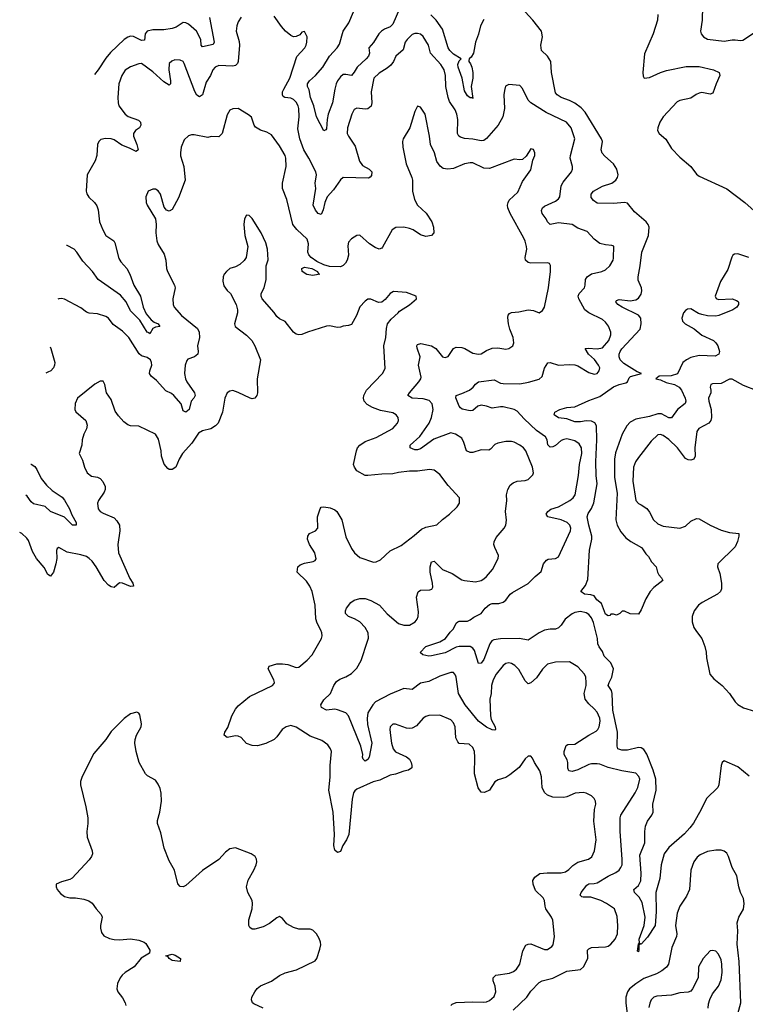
# Model space of a CAD drawing. Header units: inches. Extents: x 2293880 to 2522759, y 823965 to 1006879.
# Tile 170 of 256: x 2321126 to 2326384, y 992139 to 999274. Entities that reach past the tile are written whole.
import ezdxf

# ---------------------------------------------------------------- set-up
doc = ezdxf.new("R2010")
doc.units = ezdxf.units.IN
doc.header["$MEASUREMENT"] = 0
doc.layers.add('C3929', color=7, linetype='Continuous')

msp = doc.modelspace()

# ---------------------------------------------------------------- linework, layer by layer
at = {"layer": 'C3929', "color": 5}
for points, elevation in [([(2323886, 999370), (2323830, 999241.7), (2323810, 999223.1), (2323770, 999206), (2323748.5, 999191.5), (2323728.4, 999170), (2323690, 999108.9), (2323656.1, 999070), (2323660.2, 999030), (2323653.4, 999010), (2323637.6, 998990), (2323572.5, 998930), (2323550, 998892.4), (2323530, 998869.7), (2323490, 998877.5), (2323470, 998875.9), (2323450, 998859.8), (2323430.2, 998830), (2323419.8, 998810), (2323408.7, 998770), (2323393.7, 998670), (2323361.7, 998590), (2323354.2, 998550), (2323350, 998482), (2323345.2, 998474.8), (2323330, 998468.2), (2323277.3, 998570), (2323258.2, 998650), (2323233.7, 998710), (2323224.3, 998764.3), (2323210.8, 998790), (2323212.7, 998810), (2323226.2, 998830), (2323270, 998869.3), (2323321.7, 998930), (2323370, 999009.1), (2323427.6, 999070), (2323442.6, 999097.4), (2323469.8, 999190), (2323510.6, 999250), (2323544.1, 999330)], 220), ([(2324490, 999275.1), (2324465.5, 999230), (2324451, 999169), (2324430.2, 999110), (2324415.2, 999030), (2324398.9, 999001.1), (2324384, 998990), (2324381.1, 998978.9), (2324380.3, 998970), (2324393.5, 998953.5), (2324403.5, 998930), (2324409.4, 998890), (2324409.5, 998850), (2324397.7, 998790), (2324410, 998702), (2324407.5, 998707.5), (2324390, 998707.6), (2324370, 998722.8), (2324350, 998757), (2324333.1, 998850), (2324304.1, 998930), (2324301.1, 998950), (2324310, 998976.4), (2324325.1, 998990), (2324270, 999022.8), (2324242.1, 999050), (2324231.9, 999070), (2324190, 999204), (2324145.2, 999270), (2324106.2, 999310)], 220), ([(2326410.9, 997550.9), (2326330, 997576), (2326304.8, 997575.2), (2326293.5, 997566.5), (2326286.6, 997553.4), (2326257.3, 997462.7), (2326204.4, 997375.6), (2326165.3, 997270), (2326173.8, 997253.8), (2326190, 997245.7), (2326290, 997250.3), (2326319.9, 997239.9), (2326332.4, 997232.4), (2326335.3, 997224.7), (2326336, 997210), (2326324, 997190), (2326294.8, 997170), (2326193, 997130), (2326170, 997126), (2326110, 997128.5), (2326070, 997136.8), (2326045.6, 997145.6), (2325990, 997177.8), (2325964.7, 997175.3), (2325950, 997166), (2325937.4, 997150), (2325924.2, 997110), (2325930, 997088.4), (2325948.7, 997068.7), (2326014.7, 997034.7), (2326070, 996988.2), (2326154, 996950), (2326171.8, 996931.8), (2326184.2, 996910), (2326197.6, 996870), (2326193, 996850), (2326165.1, 996834.9), (2326050, 996839.8), (2325990, 996826.2), (2325957.6, 996810), (2325932, 996790), (2325892.3, 996707.7), (2325846.8, 996693.2), (2325760.7, 996690), (2325736, 996670), (2325770, 996665.1), (2325810, 996644.5), (2325870, 996631.3), (2325904.8, 996610), (2325922.6, 996590), (2325949.3, 996530), (2325954.2, 996510), (2325948.4, 996491.6), (2325892, 996448), (2325850, 996387.8), (2325830, 996388.9), (2325776.7, 996416.7), (2325750, 996418.3), (2325690, 996397.3), (2325590, 996379.8), (2325550, 996356.4), (2325526, 996330), (2325492.1, 996270), (2325444.5, 996135.5), (2325435.3, 996090), (2325436.8, 995956.8), (2325456.5, 995843.5), (2325446, 995650), (2325454.9, 995610), (2325482.4, 995562.4), (2325519.4, 995519.4), (2325553.6, 995493.6), (2325631, 995450), (2325639.9, 995439.9), (2325663.4, 995403.4), (2325683.5, 995383.5), (2325704.5, 995344.5), (2325738.8, 995310), (2325746.8, 995270), (2325757.3, 995250), (2325777.3, 995230), (2325786, 995210), (2325720.2, 995159.8), (2325694.9, 995130), (2325662.8, 995077.2), (2325630, 994998), (2325610, 994966), (2325548.9, 994968.9), (2325510, 994988), (2325492.7, 994987.3), (2325474, 994970), (2325450, 994958), (2325430, 994966), (2325410, 994966), (2325403.6, 994956.4), (2325390, 994954), (2325370, 994966.6), (2325343, 995043), (2325309.3, 995070), (2325290, 995098), (2325266, 995106), (2325218, 995110), (2325193.2, 995130), (2325225.3, 995174.7), (2325242, 995218), (2325255.3, 995430), (2325272.9, 995510), (2325272, 995530), (2325250, 995609.6), (2325239.3, 995670), (2325245.5, 995694.5), (2325269, 995731), (2325287.1, 995772.9), (2325309.8, 995910), (2325302.7, 995970), (2325299.9, 996070), (2325309.3, 996230), (2325307, 996330), (2325293.3, 996353.3), (2325270, 996364.8), (2325230, 996367.2), (2325190, 996358.5), (2325150, 996359.4), (2325090, 996380.4), (2325029.7, 996389.7), (2324999.3, 996410), (2325003.7, 996430), (2325041.2, 996450), (2325090, 996462.3), (2325150, 996468.1), (2325250, 996515.2), (2325330, 996543.2), (2325430, 996614.4), (2325470, 996630.8), (2325517.9, 996642.1), (2325529.8, 996650.2), (2325541.6, 996678.4), (2325551.4, 996688.6), (2325632.7, 996710), (2325601.8, 996721.8), (2325503, 996783), (2325477.3, 996810), (2325469.9, 996830), (2325469.9, 996850), (2325477, 996870), (2325490, 996888.4), (2325622.2, 997030), (2325630.5, 997069.5), (2325626, 997110), (2325610, 997133.6), (2325492.6, 997190), (2325460.4, 997210), (2325445.7, 997230), (2325450, 997238), (2325470, 997244.9), (2325550, 997236.6), (2325590, 997242.9), (2325610, 997254.6), (2325630, 997283.6), (2325634.5, 997310), (2325631.8, 997330), (2325606.9, 997386.9), (2325607, 997410), (2325623.1, 997490), (2325635, 997590), (2325681.8, 997710), (2325687.3, 997770), (2325680.7, 997790), (2325666.5, 997810), (2325580.8, 997880.8), (2325530, 997944.8), (2325510, 997949), (2325430, 997940.6), (2325310, 997944.2), (2325284.1, 997964.1), (2325266.3, 997986.3), (2325266.9, 998010), (2325285.1, 998030), (2325350, 998066.5), (2325416.2, 998090), (2325445.1, 998110), (2325458.7, 998130), (2325462.8, 998150), (2325453.7, 998190), (2325430, 998229.7), (2325365.4, 998285.4), (2325347.4, 998307.4), (2325340.7, 998330), (2325348.3, 998390), (2325342.7, 998410), (2325222.9, 998602.9), (2325194.1, 998634.1), (2325150, 998669), (2325110, 998689.1), (2325050, 998710.8), (2325021.1, 998730), (2325010, 998744.2), (2324980.5, 998890), (2324976.1, 998970), (2324951.2, 999010), (2324906.3, 999050), (2324902.7, 999090), (2324913.5, 999150), (2324907.4, 999190), (2324845.7, 999270), (2324789.5, 999329.5)], 220), ([(2325750.5, 999310.5), (2325748, 999270), (2325716.9, 999170), (2325653.5, 999026.5), (2325641.6, 998890), (2325644.1, 998864.1), (2325650.7, 998850.7), (2325690, 998855.8), (2325768.7, 998891.3), (2325813.7, 998906.3), (2325955.1, 998935.1), (2326050, 998934), (2326154, 998910), (2326194.9, 998890), (2326199.5, 998870), (2326173.1, 998810), (2326150, 998740.9), (2326130, 998733.3), (2326070, 998745.6), (2326050, 998742), (2326027.9, 998732.1), (2325990, 998704.7), (2325910, 998688.1), (2325890, 998677.7), (2325790.2, 998570), (2325764.1, 998530), (2325749.2, 998490), (2325749.1, 998470), (2325759.5, 998450), (2325808.1, 998408.1), (2325850, 998340.2), (2325910, 998278), (2325989.4, 998209.4), (2326030, 998154.9), (2326050, 998140.3), (2326250, 998048.9), (2326380.3, 997950), (2326470, 997870.3)], 220), ([(2326074, 999370), (2326070.7, 999270.7), (2326059.1, 999190), (2326065.5, 999170), (2326081.6, 999150), (2326110, 999132), (2326230, 999117.3), (2326290, 999127.6), (2326310, 999128.8), (2326350, 999122), (2326366.4, 999126.4), (2326450, 999180.2)], 240), ([(2322730, 999292), (2322710, 999259.3), (2322700.2, 999230), (2322695.8, 999190), (2322716.2, 999116.2), (2322719, 999090), (2322710.2, 998970), (2322704.2, 998955.8), (2322690, 998941.7), (2322670, 998937.4), (2322570, 998940.9), (2322542.4, 998930), (2322525.2, 998910), (2322509.2, 998870), (2322478.6, 998821.4), (2322450, 998729), (2322430, 998714.5), (2322410, 998727.6), (2322394.5, 998754.5), (2322317.3, 998957.3), (2322310, 998969.6), (2322290, 998980.5), (2322250, 998981.6), (2322227.5, 998972.5), (2322210, 998956), (2322205.9, 998910), (2322219.7, 998830), (2322218.9, 998810), (2322210, 998799.7), (2322170, 998824.4), (2322090, 998896.8), (2322010, 998955.1), (2321990, 998954.5), (2321930, 998931.5), (2321890, 998907), (2321865.3, 998870), (2321843.7, 998810), (2321837.6, 998710), (2321840.3, 998670), (2321844.2, 998650), (2321890, 998589.2), (2321912.8, 998572.8), (2321986.1, 998546.1), (2322001.6, 998530), (2322004.9, 998510), (2321994.9, 998490), (2321966.4, 998470), (2321951.5, 998448.5), (2321950.2, 998430), (2321974.9, 998370), (2321984, 998330), (2321970, 998318), (2321922.9, 998342.9), (2321865.4, 998365.4), (2321810, 998402.3), (2321790, 998409.8), (2321747.6, 998412.4), (2321714.6, 998405.4), (2321699.3, 998390), (2321690.4, 998370), (2321686, 998290), (2321673.7, 998250), (2321615.6, 998150), (2321608.9, 998030), (2321612.9, 998012.9), (2321626.6, 997986.6), (2321668.9, 997948.9), (2321685.9, 997925.9), (2321695.3, 997895.3), (2321704.4, 997810), (2321728.9, 997750), (2321750.4, 997710), (2321807.7, 997670), (2321816.7, 997656.7), (2321843.7, 997543.7), (2321858.4, 997518.4), (2321902, 997470), (2321925.2, 997430), (2321952.2, 997350), (2322002.3, 997270), (2322021.8, 997190), (2322042.4, 997142.4), (2322078.3, 997098.3), (2322101.6, 997081.6), (2322130.5, 997070), (2322141, 997050), (2322110, 997045.7), (2322090, 997035.6), (2322070, 996997.2), (2322064.2, 997004.2), (2322050, 997008.2), (2321996.5, 997096.5), (2321930, 997164.6), (2321897.7, 997230), (2321857.6, 997277.6), (2321694.5, 997390), (2321652.6, 997450), (2321583.7, 997523.7), (2321539.9, 997590), (2321521.7, 997610), (2321470, 997636.9), (2321465.7, 997637.5)], 240), ([(2322502.7, 999290), (2322534.4, 999110), (2322527.3, 999092.7), (2322450, 999077.6), (2322441.7, 999090), (2322437.8, 999130), (2322406.3, 999190), (2322350, 999241.1), (2322330, 999251.4), (2322310, 999252.8), (2322259.8, 999220.2), (2322230.1, 999209.9), (2322170, 999200.1), (2322090, 999201.3), (2322050.3, 999190), (2322036.5, 999170), (2322030, 999124.5), (2322010, 999123.5), (2321950, 999152.2), (2321930, 999153.6), (2321910, 999148.1), (2321882.4, 999130), (2321783.4, 999036.6), (2321750, 998995.5), (2321695.3, 998910), (2321668.1, 998877)], 220), ([(2326412.9, 993792.9), (2326330, 993858.8), (2326230, 993902.2), (2326216.9, 993890), (2326210.2, 993870), (2326192.5, 993730), (2326184.9, 993710), (2326102.9, 993630), (2326064.6, 993550), (2326008.7, 993451.3), (2325983.4, 993416.6), (2325944.7, 993375.3), (2325830, 993276.1), (2325795.4, 993230), (2325773.7, 993150), (2325763.8, 993050), (2325736.8, 992950), (2325739, 992810), (2325730.9, 992710), (2325675.8, 992624.2), (2325630, 992574), (2325623.6, 992576.4), (2325611.6, 992568.4), (2325613.7, 992533.7), (2325610, 992518), (2325604, 992524), (2325610, 992574), (2325616.4, 992583.6), (2325615.1, 992610), (2325650.8, 992709.2), (2325658.4, 992770), (2325636.6, 992876.6), (2325614.5, 992914.5), (2325582, 992950), (2325577, 992970), (2325610, 992999.5), (2325627.1, 993032.9), (2325629.4, 993090), (2325621.1, 993218.9), (2325655.4, 993310), (2325655.4, 993390), (2325660.7, 993430), (2325675.1, 993464.9), (2325707.4, 993510), (2325715.4, 993530), (2325713.9, 993590), (2325737.3, 993690), (2325735.2, 993770), (2325716, 993836), (2325671.2, 993951.2), (2325650, 993984.8), (2325630, 993997.5), (2325610, 994000.6), (2325530, 993980.6), (2325490, 993981.2), (2325459.5, 993990), (2325455.6, 994010), (2325457.4, 994110), (2325423.9, 994270), (2325420.6, 994390), (2325413.6, 994413.6), (2325390.9, 994450), (2325396.5, 994470), (2325418, 994510), (2325429.8, 994570), (2325410, 994613.6), (2325362, 994662), (2325350, 994696.2), (2325324.8, 994730), (2325316.4, 994750), (2325312.8, 994790), (2325284.3, 994904.3), (2325270, 994939.2), (2325250, 994964.1), (2325230, 994975.2), (2325190, 994984.3), (2325150, 994978.1), (2325130, 994968.4), (2325079.7, 994930), (2325050, 994885.1), (2325030, 994865.7), (2325010, 994857.7), (2324970, 994858), (2324930, 994849.8), (2324890.3, 994830), (2324810, 994777.7), (2324749.1, 994789.1), (2324610, 994787.9), (2324561.2, 994778.8), (2324548.5, 994771.5), (2324533.4, 994750), (2324490, 994638), (2324470, 994611.6), (2324450, 994608), (2324421.4, 994701.4), (2324410, 994718.5), (2324390, 994731.3), (2324310, 994730.5), (2324290, 994726.4), (2324210, 994686.1), (2324110, 994663.2), (2324090, 994661.5), (2324048, 994670), (2324029.1, 994689.1), (2324070, 994730.4), (2324170, 994766.5), (2324210.9, 994789.1), (2324244.5, 994835.5), (2324270, 994859.3), (2324290, 994900.5), (2324300.9, 994910), (2324310, 994914.6), (2324370, 994914.5), (2324390, 994923.8), (2324416.8, 994943.2), (2324470.4, 994969.6), (2324498.7, 995010), (2324530, 995035.8), (2324550, 995042.5), (2324597.7, 995042.3), (2324630, 995053.4), (2324650, 995067.9), (2324679.8, 995110), (2324696.2, 995123.8), (2324810, 995189), (2324861.1, 995238.9), (2324905.6, 995274.4), (2324922.4, 995330), (2324943.3, 995356.7), (2324956.6, 995363.4), (2325009.7, 995370.3), (2325030, 995380.7), (2325118.3, 995570), (2325120.4, 995590), (2325113.5, 995610), (2325094.3, 995630), (2325050, 995649), (2324953.2, 995670), (2324940.7, 995690), (2324953.3, 995710), (2324974.2, 995725.8), (2325030, 995744.2), (2325113.7, 995790), (2325137.7, 995810), (2325151.9, 995830), (2325175.3, 995970), (2325181.8, 996050), (2325198.7, 996130), (2325197, 996170), (2325180.7, 996200.7), (2325150, 996222.9), (2325090, 996235.5), (2325070, 996232.7), (2325050, 996223.5), (2325010, 996187.5), (2324990, 996178.5), (2324970, 996177), (2324953.2, 996193.2), (2324947.3, 996230), (2324935.2, 996250), (2324870, 996297.2), (2324781.2, 996381.2), (2324730, 996437.4), (2324710, 996449.2), (2324630, 996467.3), (2324610, 996468.3), (2324550, 996458.5), (2324510, 996474.1), (2324470, 996479.4), (2324447.2, 996472.8), (2324410, 996441.5), (2324390, 996438.2), (2324332, 996452), (2324320.3, 996460.3), (2324310, 996472), (2324286.2, 996533.8), (2324288.9, 996551.1), (2324330, 996564.5), (2324384.7, 996590), (2324413.3, 996610), (2324430, 996633.4), (2324451.2, 996648.8), (2324564.9, 996664.9), (2324610, 996640.7), (2324630, 996636.3), (2324750, 996635.9), (2324814, 996646), (2324890.8, 996669.2), (2324911.9, 996688.1), (2324930, 996747.7), (2324952.8, 996787.2), (2324970, 996788.9), (2325030.7, 996769.3), (2325110, 996774.9), (2325150, 996773.1), (2325170, 996766.3), (2325250, 996716.9), (2325290, 996704.2), (2325310.9, 996709.1), (2325326, 996730), (2325329.7, 996750), (2325321.2, 996770), (2325290.7, 996810.7), (2325249, 996850), (2325223, 996890), (2325246, 996894), (2325311.5, 996888.5), (2325350, 996896.8), (2325396.2, 996950), (2325409.7, 996989.7), (2325408.7, 997010), (2325392, 997052), (2325370, 997083), (2325350, 997101.7), (2325249.9, 997149.9), (2325221.1, 997170), (2325177.6, 997250), (2325172.1, 997270), (2325179.7, 997290), (2325218.3, 997330), (2325224.4, 997350), (2325226.6, 997390), (2325238, 997410), (2325270, 997432.6), (2325345.2, 997450), (2325370, 997460.9), (2325403.5, 997490), (2325426.6, 997530), (2325430, 997544.7), (2325432, 997632), (2325417.5, 997637.5), (2325370, 997641.3), (2325330, 997652.6), (2325290, 997683), (2325238.4, 997738.4), (2325170, 997763), (2325129.9, 997789.9), (2325030, 997802.7), (2324969.8, 997789.8), (2324950, 997809.6), (2324941, 997830), (2324912.6, 997870), (2324907.3, 997890), (2324915.1, 997910), (2324930, 997922.6), (2325010, 997958.5), (2325030, 997975.8), (2325039.2, 997990), (2325049.9, 998070.1), (2325063.8, 998096.2), (2325125.1, 998170), (2325133, 998190), (2325132.6, 998210), (2325115.4, 998270), (2325116.4, 998290), (2325147.8, 998410), (2325121.3, 998490), (2325089.6, 998530), (2324941.8, 998601.8), (2324830.6, 998670.6), (2324811.5, 998691.5), (2324770, 998774), (2324750, 998797.2), (2324670, 998804.5), (2324647.2, 998792.8), (2324638.7, 998761.3), (2324635.6, 998730), (2324639.3, 998630), (2324627.3, 998570), (2324594, 998510), (2324510, 998412.8), (2324490, 998398), (2324470, 998396.5), (2324410, 998407.9), (2324350, 998412.8), (2324321.3, 998421.3), (2324308, 998430), (2324297.7, 998450), (2324302.3, 998550), (2324294.8, 998590), (2324281.5, 998621.5), (2324241, 998681), (2324230.6, 998710), (2324214.2, 998790), (2324212.9, 998870), (2324201.1, 998910), (2324176.8, 998950), (2324102.4, 999030), (2324088.7, 999090), (2324050, 999151.3), (2324030, 999168), (2324010, 999174.7), (2323990, 999174.3), (2323970, 999165.4), (2323932.9, 999130), (2323919.6, 999110), (2323905.9, 999054.1), (2323851.5, 999010), (2323833.8, 998970), (2323815.5, 998944.5), (2323790, 998922), (2323730, 998887.2), (2323693.1, 998850), (2323674, 998750), (2323677.4, 998670), (2323672.9, 998647.1), (2323650, 998627.4), (2323630, 998624.8), (2323570, 998633.7), (2323550, 998622.9), (2323532.7, 998590), (2323500.9, 998490), (2323500.2, 998450), (2323508.2, 998430), (2323556.3, 998356.3), (2323587.9, 998247.9), (2323610, 998216.8), (2323659.1, 998190), (2323670, 998179.1), (2323677.1, 998170), (2323675.8, 998144.2), (2323667, 998133), (2323653.6, 998126.4), (2323470, 998129.8), (2323450, 998113.3), (2323399, 998041), (2323353.7, 997990), (2323336.3, 997950), (2323324.7, 997895.3), (2323310, 997860.9), (2323290, 997869.6), (2323270, 997893.6), (2323252.8, 997930), (2323271.3, 998050), (2323267.3, 998090), (2323276.8, 998150), (2323271.7, 998170), (2323221.6, 998270), (2323184.1, 998330), (2323155.9, 998410), (2323141.7, 998481.7), (2323152.1, 998570), (2323149.9, 998629.9), (2323144.4, 998650), (2323130, 998677), (2323110, 998695.3), (2323090, 998704.5), (2323046.6, 998710), (2323036.4, 998716.4), (2323029.8, 998730), (2323031.6, 998750), (2323039.8, 998770), (2323083.8, 998850), (2323133.5, 999006.5), (2323191.5, 999070), (2323201.6, 999090), (2323207.3, 999110), (2323209.3, 999150), (2323190, 999188.7), (2323170, 999184), (2323155.3, 999164.7), (2323130, 999151.8), (2323110, 999149.7), (2323090, 999159.7), (2323053.3, 999190), (2323023.6, 999223.6), (2322970, 999298.7)], 240), ([(2324702.6, 992097.4), (2324800.3, 992190), (2324830, 992233.1), (2324890, 992296), (2324912.2, 992307.8), (2324990, 992329.4), (2325090, 992378.3), (2325190, 992391.7), (2325212.4, 992410), (2325242.4, 992470), (2325240.5, 992530), (2325250, 992541.6), (2325270, 992550.2), (2325370, 992554.4), (2325390, 992561.2), (2325410, 992574.3), (2325441, 992610), (2325457.3, 992650), (2325461.7, 992710), (2325454.9, 992774.9), (2325436.9, 992830), (2325377.4, 992870), (2325337.4, 992890), (2325264.7, 992915.3), (2325210, 992915.1), (2325198.6, 992918.6), (2325187.6, 992930), (2325196, 992950), (2325237, 993003), (2325250, 993011.2), (2325290, 993013.4), (2325310, 993020.2), (2325390, 993067.3), (2325447.2, 993092.8), (2325469.7, 993110), (2325483.1, 993130), (2325490.8, 993150), (2325493.1, 993190), (2325477.4, 993390), (2325478.2, 993490), (2325483.1, 993510), (2325585.4, 993670), (2325605.4, 993710), (2325618.9, 993770), (2325613, 993790), (2325590, 993813.3), (2325490.4, 993829.6), (2325390, 993854.2), (2325330, 993877.8), (2325310, 993880.6), (2325270, 993881), (2325250, 993876), (2325170, 993837.4), (2325130, 993825.3), (2325104.5, 993830), (2325098, 993850), (2325099.4, 993890), (2325094.2, 993910), (2325070.7, 993950), (2325071.4, 993970), (2325085.4, 994014.6), (2325098, 994022), (2325150, 994023.9), (2325250, 994089.2), (2325302.8, 994117.2), (2325316.4, 994130), (2325326, 994150), (2325332.7, 994190), (2325330, 994212.3), (2325310, 994255.1), (2325290, 994279.7), (2325250, 994315.8), (2325223.5, 994350), (2325217.3, 994390), (2325231.9, 994450), (2325231.9, 994470), (2325228.7, 994510), (2325219.8, 994530), (2325170, 994585.1), (2325110, 994619.7), (2325010, 994617.2), (2324950, 994603.1), (2324913.5, 994566.5), (2324870, 994504.4), (2324830, 994469.4), (2324810, 994461.2), (2324790, 994482.7), (2324743.8, 994563.8), (2324714.3, 994594.3), (2324690, 994608.2), (2324670, 994613), (2324650, 994608), (2324630, 994595.1), (2324577.7, 994530), (2324558, 994490), (2324546, 994450), (2324542.3, 994390), (2324532, 994350), (2324536.8, 994230), (2324543.4, 994203.4), (2324572, 994150), (2324573.4, 994130), (2324570, 994125.2), (2324550, 994127.3), (2324510, 994147.2), (2324450, 994189.7), (2324353.1, 994310), (2324307, 994390), (2324290, 994509), (2324284.8, 994524.7), (2324270, 994542.9), (2324250, 994542.4), (2324170, 994517.7), (2324090, 994478), (2324030, 994464.7), (2323970, 994418.9), (2323910, 994427.4), (2323810, 994385.6), (2323704.6, 994330), (2323684.5, 994310), (2323649.5, 994250), (2323643.6, 994210), (2323646.6, 994166.6), (2323678, 994030), (2323658.9, 993930), (2323650, 993912.3), (2323630, 993899.6), (2323615.6, 993915.6), (2323611.3, 993930), (2323612.6, 993950), (2323598, 994010), (2323509.9, 994229.9), (2323490, 994252), (2323430, 994273.7), (2323410, 994276.9), (2323348.7, 994270), (2323314, 994290), (2323309.3, 994309.3), (2323330, 994344.9), (2323379.6, 994390), (2323403.6, 994450), (2323422.9, 994477.1), (2323445.3, 994494.7), (2323490, 994511.6), (2323530, 994535.3), (2323570, 994573.4), (2323601.8, 994630), (2323647.2, 994770), (2323652.6, 994792.6), (2323650.8, 994830), (2323629.8, 994870), (2323590.5, 994910.5), (2323552.5, 994932.5), (2323509.7, 994950), (2323486, 994970), (2323486, 994990), (2323495.1, 995010), (2323525.4, 995050), (2323550, 995068.5), (2323590, 995080.4), (2323630, 995078.9), (2323670, 995065.3), (2323734.3, 995030), (2323789, 994969), (2323870, 994898.5), (2323910, 994886.5), (2323950, 994886.5), (2323991.2, 994910), (2324006.6, 994930), (2324014.8, 994950), (2324016.8, 994983.2), (2324001, 995090), (2324012.7, 995127.3), (2324030, 995140.4), (2324098.8, 995141.2), (2324112.3, 995147.8), (2324119.1, 995160.9), (2324118.5, 995190), (2324101, 995270), (2324100.5, 995310), (2324110, 995346), (2324130, 995350.7), (2324190.4, 995290), (2324259.8, 995259.8), (2324330, 995214.9), (2324350, 995208.7), (2324430, 995200.4), (2324470, 995210.4), (2324490, 995221.3), (2324510, 995238.4), (2324553, 995290), (2324594, 995370), (2324595.1, 995390), (2324568.4, 995450), (2324562.6, 995470), (2324563.5, 995490), (2324579, 995521), (2324637.6, 995590), (2324648, 995610), (2324652.6, 995647.4), (2324646.6, 995710), (2324655.1, 995790), (2324652.8, 995830), (2324663, 995870), (2324680.4, 995899.6), (2324701.7, 995918.3), (2324730, 995928.7), (2324790, 995935.5), (2324810, 995942), (2324844.5, 995975.5), (2324849.5, 995990.5), (2324843, 996030), (2324793.6, 996150), (2324777, 996170), (2324750, 996189.6), (2324710, 996211.8), (2324690, 996217), (2324650, 996217), (2324590, 996205.1), (2324570, 996195.6), (2324538, 996162), (2324525.2, 996154.7), (2324470, 996156.1), (2324410, 996138.2), (2324390, 996137.2), (2324365.1, 996150), (2324345.4, 996210), (2324330, 996242), (2324285.1, 996270), (2324250, 996280.2), (2324126.3, 996233.7), (2324030, 996163.9), (2324010, 996157), (2323990, 996156.5), (2323955.1, 996170), (2323955.8, 996190), (2324026.6, 996253.4), (2324093, 996350), (2324111.3, 996390), (2324122.5, 996450), (2324116, 996490), (2324093.5, 996513.5), (2324050, 996526.5), (2323969.9, 996529.9), (2323938.7, 996550), (2323949.7, 996570), (2324018.2, 996650), (2324032, 996670), (2324035.6, 996684.4), (2324016.5, 996770), (2324028.9, 996830), (2324006, 996894), (2324003.6, 996910), (2324010, 996920.7), (2324033.4, 996926.6), (2324111.4, 996911.4), (2324142.3, 996890), (2324190, 996830.5), (2324210, 996826.7), (2324230, 996834), (2324269.6, 996890), (2324290, 996901.1), (2324330, 996899.2), (2324351.5, 996891.5), (2324410, 996857.8), (2324450, 996849), (2324470, 996853.4), (2324510, 996876.9), (2324550, 996892.6), (2324590, 996896.5), (2324650, 996887.2), (2324669.6, 996890.4), (2324699.3, 996910), (2324707.3, 996932.7), (2324702, 996970), (2324677.6, 997030), (2324667.3, 997070), (2324664.2, 997115.8), (2324666.8, 997133.2), (2324674.9, 997145.1), (2324690, 997152.8), (2324742.6, 997157.4), (2324810, 997170.4), (2324850, 997165.3), (2324890, 997150.5), (2324914.1, 997165.9), (2324929.4, 997190), (2324958.3, 997330), (2324973.3, 997450), (2324973.3, 997493.3), (2324966.3, 997506.3), (2324951.9, 997511.9), (2324830, 997508.7), (2324810, 997515.1), (2324791.8, 997530), (2324789.7, 997550), (2324800.4, 997610), (2324799.8, 997630), (2324787.9, 997667.9), (2324779.7, 997690), (2324679.4, 997870), (2324663.5, 997910), (2324661.8, 997930), (2324665.1, 997950), (2324673.7, 997966.3), (2324735.9, 998024.1), (2324770, 998100.7), (2324830, 998186), (2324844.1, 998255.9), (2324859.3, 998290), (2324859.3, 998310), (2324850, 998334), (2324830, 998337.2), (2324795.5, 998284.5), (2324770, 998261.2), (2324750, 998257.2), (2324710, 998262.7), (2324530, 998195.6), (2324490, 998198.5), (2324410, 998236.3), (2324390, 998236.3), (2324350, 998228.6), (2324270, 998195), (2324229.8, 998189.8), (2324194.6, 998194.6), (2324172.9, 998212.9), (2324150, 998246.6), (2324131.1, 998310), (2324103.1, 998370), (2324096.4, 998430), (2324063.7, 998590), (2324030, 998639), (2324010, 998648), (2323990, 998608), (2323952.4, 998490), (2323904.9, 998410), (2323900.5, 998390), (2323901.6, 998350), (2323925.5, 998230), (2323968.8, 998130), (2323973.4, 998110), (2323973.1, 998030), (2323988.3, 997971.7), (2324010, 997928.5), (2324070.8, 997870.8), (2324112.6, 997810), (2324125.3, 997770), (2324127.7, 997730), (2324110, 997709.4), (2324070, 997701.6), (2324030, 997713.6), (2323977, 997750), (2323950, 997760.4), (2323910, 997769.8), (2323852.6, 997767.4), (2323824.9, 997750), (2323755.9, 997624.1), (2323750, 997617.6), (2323730, 997611.6), (2323702.5, 997622.5), (2323661.2, 997650), (2323590, 997713.2), (2323570, 997709.2), (2323530, 997685.2), (2323510, 997662), (2323504.9, 997635.1), (2323507.9, 997567.9), (2323499.7, 997530), (2323488.3, 997510), (2323470, 997491.7), (2323450, 997482.5), (2323370, 997485.4), (2323330, 997497.3), (2323280.3, 997520.3), (2323237.8, 997550), (2323221.8, 997570), (2323215.3, 997590), (2323219.8, 997650), (2323210, 997682.9), (2323134.2, 997754.2), (2323106.5, 997790), (2323062.3, 997970), (2323031.6, 998050), (2323029.8, 998090), (2323056.4, 998210), (2323055.8, 998270), (2323049.6, 998290), (2323010, 998359.5), (2322950, 998439.3), (2322917.7, 998457.7), (2322870, 998473.3), (2322835.1, 998495.1), (2322824.2, 998510), (2322806.8, 998566.8), (2322785.1, 998585.1), (2322710, 998631.3), (2322670, 998627.3), (2322650, 998617), (2322630, 998584), (2322593.8, 998450), (2322570, 998424), (2322513.2, 998426.8), (2322490, 998420.7), (2322390, 998440.4), (2322370, 998439.7), (2322348.9, 998431.1), (2322317.4, 998402.6), (2322295.3, 998350), (2322290.3, 998310), (2322292.3, 998287.7), (2322316.6, 998210), (2322324.6, 998110), (2322277.3, 997982.7), (2322230, 997899), (2322210, 997886.6), (2322190, 997893.2), (2322182, 997902), (2322174.2, 997914.2), (2322145.6, 998010), (2322130, 998034.5), (2322110, 998044.5), (2322090, 998046.6), (2322056, 998030), (2322040.7, 997990), (2322042, 997950), (2322050.6, 997930), (2322110.4, 997830), (2322115.8, 997790), (2322111.8, 997730), (2322120.3, 997670), (2322130, 997644), (2322173.5, 997573.5), (2322185.5, 997530), (2322190.4, 997470), (2322197.1, 997450), (2322248.7, 997350), (2322253.7, 997330), (2322235.8, 997250), (2322238.4, 997210), (2322246.4, 997190), (2322298, 997130), (2322415.6, 997035.6), (2322427.2, 997010), (2322428.4, 996970), (2322414.2, 996910), (2322420.3, 996870), (2322418, 996850), (2322393.7, 996830), (2322345.6, 996814.4), (2322336.6, 996803.4), (2322325, 996770), (2322320.6, 996710), (2322328.4, 996670), (2322337.5, 996650), (2322394, 996570), (2322396.9, 996550), (2322389.1, 996530.9), (2322368.4, 996510), (2322354, 996450), (2322330, 996429.8), (2322310, 996439.5), (2322296.3, 996490), (2322242, 996550), (2322225.2, 996565.2), (2322184.9, 996584.9), (2322118.2, 996658.2), (2322078.9, 996690), (2322067.1, 996710), (2322068.5, 996730), (2322083.1, 996770), (2322081.7, 996790), (2322073.7, 996810), (2322050, 996826.9), (2322010, 996838.5), (2321992.2, 996852.2), (2321916.1, 996970), (2321870, 997015.4), (2321804.4, 997064.4), (2321770, 997109.6), (2321750, 997122.4), (2321690, 997143), (2321630, 997146.9), (2321610, 997154), (2321570, 997186), (2321450, 997249.5), (2321430, 997254), (2321410, 997252), (2321402.1, 997248.1)], 260), ([(2324249.6, 992130.4), (2324259.5, 992140.5), (2324288.3, 992151.7), (2324410, 992157.6), (2324490, 992153.7), (2324510, 992155.8), (2324530, 992165.3), (2324563.6, 992196.4), (2324577.6, 992230), (2324570.8, 992270), (2324556.4, 992310), (2324558, 992330), (2324577.2, 992350), (2324675.3, 992364.7), (2324704.5, 992375.5), (2324726.9, 992393.1), (2324750.8, 992430), (2324772.8, 992527.2), (2324792.9, 992567.1), (2324810, 992575.6), (2324830, 992576.1), (2324930, 992537), (2324950, 992536.4), (2324983, 992557), (2324991.5, 992570), (2325000.9, 992630), (2324988.7, 992748.7), (2324980.5, 992770), (2324939.8, 992830), (2324932.8, 992850), (2324928.4, 992890), (2324920.5, 992910), (2324863.1, 992963.1), (2324847.1, 993010), (2324844.7, 993035.3), (2324858.8, 993061.2), (2324894.5, 993085.5), (2324948.5, 993091.5), (2325048.8, 993091.2), (2325081.4, 993098.6), (2325105.2, 993114.8), (2325134.8, 993145.2), (2325170, 993167.6), (2325248.7, 993191.3), (2325271.8, 993208.2), (2325292.1, 993250), (2325302.9, 993330), (2325286.9, 993466.9), (2325290.6, 993549.4), (2325301, 993590), (2325299.7, 993610), (2325289.6, 993630), (2325268.8, 993648.8), (2325230, 993668.3), (2325210, 993672.9), (2325151.2, 993668.8), (2325090, 993641.1), (2325070, 993638.5), (2324990, 993640.3), (2324950, 993654), (2324930, 993672.6), (2324912.9, 993710), (2324907.5, 993787.5), (2324894.7, 993830), (2324856.2, 993890), (2324842.9, 993922.9), (2324830, 993937.2), (2324810, 993936), (2324790, 993918), (2324745.6, 993854.4), (2324679, 993801), (2324650, 993783.5), (2324594.3, 993765.7), (2324570.4, 993750), (2324530, 993689.6), (2324494.5, 993674.5), (2324470, 993677), (2324447.4, 993707.4), (2324421.5, 993810), (2324425.1, 993930), (2324422, 993970), (2324410, 993999.5), (2324382.9, 994022.9), (2324310, 994029.7), (2324300, 994040), (2324285.5, 994070), (2324282, 994150), (2324270, 994178.4), (2324250, 994200.5), (2324170, 994232.8), (2324090, 994231.1), (2324070, 994225.4), (2324050, 994212.6), (2324002.2, 994157.8), (2323970, 994140.5), (2323950, 994136.9), (2323930, 994139.6), (2323850, 994169.2), (2323830, 994169), (2323811, 994150), (2323808, 994130), (2323812.7, 994087.3), (2323821.5, 994030), (2323833.1, 993990), (2323848.6, 993968.6), (2323930, 993932.6), (2323950, 993915.3), (2323963.6, 993890), (2323968.8, 993870), (2323966.9, 993853.1), (2323944.6, 993835.4), (2323910, 993828.4), (2323850, 993805.3), (2323810, 993798.7), (2323736.1, 993763.9), (2323688.4, 993750), (2323570, 993696.8), (2323554.3, 993685.7), (2323545.5, 993670), (2323535.4, 993624.6), (2323510.2, 993370), (2323495.2, 993330), (2323468.1, 993290), (2323450, 993247), (2323430, 993238.4), (2323410, 993255.1), (2323402.1, 993290), (2323406.9, 993370), (2323398.2, 993530), (2323367.3, 993690), (2323376.1, 993783.9), (2323375.8, 993870), (2323386, 993970), (2323379.5, 993990), (2323358, 994018), (2323316.2, 994050), (2323230, 994081.4), (2323130, 994146.5), (2323090, 994159.4), (2323057.6, 994150), (2323029, 994131), (2322990, 994076.3), (2322970, 994057.2), (2322910, 994028.4), (2322850, 994011.5), (2322810, 994013.6), (2322770, 994029.4), (2322731.1, 994071.1), (2322710, 994082.4), (2322690, 994084), (2322630, 994072.6), (2322607.8, 994090), (2322613.7, 994110), (2322635.6, 994144.4), (2322663, 994230), (2322690, 994277.2), (2322710, 994301.6), (2322791.8, 994368.2), (2322959.3, 994450), (2322970, 994462.8), (2322973.3, 994470), (2322968.2, 994490), (2322927.3, 994570), (2322934, 994590), (2322990, 994604.9), (2323030, 994606.7), (2323070, 994600.3), (2323130, 994579.3), (2323150, 994581.6), (2323210, 994631.8), (2323245.4, 994670), (2323312.3, 994790), (2323318, 994810), (2323315.1, 994830), (2323309.5, 994850), (2323281.8, 994901.8), (2323273.2, 994933.2), (2323266.2, 995030), (2323246.2, 995130), (2323228.5, 995168.5), (2323204.6, 995204.6), (2323136.2, 995270), (2323142, 995310), (2323157.5, 995322.5), (2323190, 995335.6), (2323253.4, 995346.6), (2323266.2, 995353.8), (2323274.1, 995365.9), (2323264.4, 995410), (2323226.3, 995470), (2323211.3, 995510), (2323213.6, 995530), (2323227, 995550), (2323270.9, 995569.1), (2323286, 995590), (2323285.1, 995670), (2323302.7, 995730), (2323310, 995741), (2323330, 995744), (2323376.2, 995736.2), (2323410, 995722.4), (2323423.8, 995710), (2323459.6, 995650), (2323490, 995527.3), (2323530, 995441.3), (2323553.4, 995410), (2323590, 995375.3), (2323690, 995342), (2323710, 995344), (2323740.1, 995359.9), (2323810, 995425.5), (2323890, 995464.4), (2323984.9, 995535.1), (2324038.8, 995581.2), (2324070, 995596.5), (2324150, 995614.4), (2324190, 995652.4), (2324240.7, 995690), (2324295.9, 995744.1), (2324313.2, 995770), (2324313.2, 995810), (2324230, 995898), (2324170, 995978.4), (2324130, 996009.6), (2324094.9, 996014.9), (2324010, 996002.2), (2323950, 996003.1), (2323870, 995992.4), (2323830, 995982.4), (2323750, 995981.5), (2323650, 995969.7), (2323630, 995971.5), (2323570, 996005.1), (2323551.8, 996030), (2323545.1, 996050), (2323565.6, 996150), (2323574.7, 996170), (2323591.3, 996190), (2323630, 996216.5), (2323710, 996244.9), (2323830, 996310.4), (2323863.6, 996350), (2323871.6, 996370), (2323869.5, 996390), (2323854.5, 996410), (2323830, 996425.6), (2323741.3, 996441.3), (2323683.4, 996463.4), (2323644.2, 996484.2), (2323622.7, 996510), (2323617.4, 996530), (2323619.8, 996550), (2323639.8, 996590), (2323755.6, 996710), (2323773.9, 996746.1), (2323766, 996910), (2323778.7, 996970), (2323783, 997037), (2323791.8, 997070), (2323817.4, 997102.6), (2323869.2, 997150), (2323877.5, 997162.5), (2323950, 997207.7), (2324002, 997250), (2323999, 997270), (2323930, 997295.6), (2323835.2, 997304.8), (2323810.8, 997290), (2323773.8, 997246.2), (2323750, 997226.6), (2323725.4, 997225.4), (2323670, 997249.4), (2323650, 997249.3), (2323630, 997235.1), (2323590, 997192.7), (2323567.2, 997130), (2323530, 997065.6), (2323510, 997056.9), (2323470, 997051.8), (2323450, 997044.5), (2323430, 997044.2), (2323370, 997055.8), (2323350, 997052.8), (2323211, 997010), (2323170, 996991.8), (2323150, 996989.5), (2323130, 996995.1), (2323110, 997009.4), (2323050, 997086), (2323010, 997106.6), (2322990, 997122.7), (2322970, 997152.7), (2322882.7, 997250), (2322876, 997270), (2322876, 997290), (2322898, 997330), (2322911.6, 997390), (2322913.2, 997490), (2322926.3, 997533.7), (2322922, 997610), (2322910, 997657.2), (2322877, 997730), (2322810, 997832.7), (2322790, 997854), (2322770, 997858), (2322756, 997830), (2322750.8, 997790), (2322757.3, 997710), (2322778.8, 997630), (2322767.3, 997550), (2322752.5, 997527.5), (2322720.9, 997499.1), (2322690, 997482), (2322650, 997469.5), (2322625.5, 997450), (2322608.4, 997430), (2322601.6, 997410), (2322598.8, 997378.8), (2322604.4, 997344.4), (2322630, 997310.7), (2322653, 997290), (2322695.5, 997210), (2322704.9, 997170), (2322704.9, 997150), (2322683, 997070), (2322687.3, 997050), (2322770, 996987.3), (2322807.3, 996950), (2322830.5, 996910.5), (2322870.7, 996810), (2322848.2, 996670), (2322850.4, 996569.6), (2322844.9, 996550), (2322830.8, 996530), (2322810, 996525.1), (2322795.3, 996530), (2322710, 996573.3), (2322670, 996586), (2322650, 996582.9), (2322630.3, 996569.7), (2322613.1, 996530), (2322595.9, 996430), (2322564.9, 996350), (2322544.9, 996330), (2322512.4, 996310), (2322450, 996294.7), (2322422.3, 996277.7), (2322374.7, 996205.3), (2322305.2, 996130), (2322281.3, 996090), (2322257.6, 996030), (2322230, 996013.6), (2322210, 996014.5), (2322200.5, 996020.5), (2322173.1, 996053.1), (2322154.5, 996110), (2322150.8, 996150), (2322132.8, 996232.8), (2322110, 996269.4), (2321990, 996327), (2321930, 996329.4), (2321910, 996337), (2321880.6, 996360.6), (2321842, 996402), (2321817.2, 996437.2), (2321790, 996521.2), (2321755.6, 996570), (2321742, 996630), (2321730, 996653.2), (2321710, 996653.2), (2321670, 996632.3), (2321545.5, 996530), (2321527.1, 996492.9), (2321525.5, 996450), (2321532.5, 996432.5), (2321606, 996370), (2321615.9, 996335.9), (2321610.7, 996310), (2321590.5, 996269.5), (2321579.1, 996230), (2321576.3, 996190), (2321558, 996130), (2321582.5, 996082.5), (2321594.8, 996030), (2321616, 995990), (2321646.2, 995966.2), (2321690, 995959.1), (2321708.3, 995948.3), (2321728.1, 995928.1), (2321744.9, 995890), (2321745.5, 995870), (2321739.3, 995850), (2321697.6, 995790), (2321690.4, 995770), (2321694.4, 995730), (2321708.2, 995710), (2321730, 995697), (2321810, 995664.2), (2321830, 995643.1), (2321848.9, 995610), (2321852.7, 995570), (2321836.2, 995470), (2321842.9, 995410), (2321924.4, 995224.4), (2321946.5, 995190), (2321950.8, 995169.2), (2321930, 995166.9), (2321870, 995190.7), (2321850, 995193.3), (2321810, 995158.4), (2321790, 995163), (2321770, 995175.8), (2321738.5, 995210), (2321681.4, 995310), (2321650.7, 995350), (2321628.5, 995370), (2321610, 995382.9), (2321570, 995396.8), (2321470, 995415.8), (2321410, 995449.4), (2321398.5, 995441.5), (2321392.4, 995427.6), (2321396.1, 995370), (2321388, 995330), (2321370, 995269.3), (2321350, 995242), (2321330, 995254), (2321304.7, 995304.7), (2321247.7, 995370), (2321219.7, 995419.7), (2321190, 995499.3), (2321177, 995517), (2321142.7, 995550), (2321126.2, 995558)], 280), ([(2321345.9, 996903.6), (2321351.8, 996890), (2321381.6, 996790), (2321379.3, 996770), (2321370.5, 996750), (2321350.7, 996730), (2321330, 996718.4), (2321314.7, 996712.3)], 260), ([(2326470, 996583.1), (2326370, 996623.2), (2326290, 996667.8), (2326270, 996669.8), (2326210, 996637.5), (2326145.5, 996634.5), (2326133.4, 996630), (2326128.9, 996610), (2326134.6, 996590), (2326133.7, 996570), (2326117.6, 996530), (2326118.9, 996510), (2326135.7, 996450), (2326139.4, 996390), (2326134.3, 996370), (2326119.1, 996350), (2326047.6, 996312.4), (2326033.4, 996290), (2326017.7, 996170), (2326020.3, 996110), (2326010.3, 996090), (2325990, 996081.8), (2325970, 996084.8), (2325950, 996094.6), (2325894, 996170), (2325830, 996230.6), (2325790, 996259.7), (2325770, 996266.6), (2325750, 996264.7), (2325701.5, 996218.5), (2325610, 996102), (2325587.7, 996070), (2325574.9, 996030), (2325569.3, 995930), (2325590.3, 995790.3), (2325610, 995768), (2325630, 995759.1), (2325670, 995730.5), (2325690, 995704.9), (2325719.6, 995650), (2325750, 995621.3), (2325790, 995604.7), (2325910, 995589.2), (2325950, 995603.2), (2325990, 995638.9), (2326030, 995658.7), (2326050, 995655.8), (2326130.2, 995610.2), (2326210, 995574.7), (2326270, 995557.6), (2326337.3, 995550), (2326337.6, 995530), (2326327.2, 995492.8), (2326310, 995453.2), (2326185.7, 995330), (2326182.7, 995310), (2326199.4, 995259.4), (2326212.8, 995190), (2326211.5, 995150), (2326204.2, 995130), (2326183.7, 995110), (2326072.2, 995050), (2326044.2, 995030), (2326013.1, 994990), (2325998, 994950), (2325999.5, 994910), (2326012.2, 994870), (2326030, 994839.1), (2326068.9, 994788.9), (2326091.5, 994731.5), (2326100.3, 994690), (2326102.6, 994650), (2326127.4, 994530), (2326156.7, 994496.7), (2326216.9, 994450), (2326270.1, 994390.1), (2326310, 994331.8), (2326330, 994310.3), (2326370, 994288), (2326450, 994262.3)], 240), ([(2321206.8, 996051.8), (2321210, 996052), (2321234.8, 996034.8), (2321250, 996014), (2321281.5, 995950), (2321320.7, 995900.7), (2321361, 995861), (2321432.9, 995812.9), (2321451.2, 995791.2), (2321488.3, 995730), (2321504.5, 995684.5), (2321535.6, 995630), (2321536.3, 995610), (2321510, 995609.8), (2321450, 995669.8), (2321350, 995709.6), (2321310, 995746.9), (2321226.3, 995766.3), (2321210, 995778.7), (2321180.4, 995820.4), (2321170.1, 995827)], 260), ([(2322891.5, 992110), (2322822.4, 992142.4), (2322813, 992150), (2322804.8, 992170), (2322808.5, 992190), (2322830, 992230.3), (2322846.6, 992253.4), (2322870, 992273.6), (2322950, 992306.9), (2323010, 992347.6), (2323050, 992367.8), (2323131.6, 992388.4), (2323266.2, 992453.8), (2323279.5, 992470), (2323302, 992538), (2323308, 992570), (2323305.6, 992590), (2323296.6, 992616.6), (2323277, 992650), (2323250, 992676), (2323230, 992683.7), (2323150, 992684), (2323110, 992695.3), (2323062.1, 992722.1), (2323030, 992760.7), (2323010, 992775.1), (2322990, 992765.1), (2322935.9, 992724.1), (2322890, 992701.1), (2322830, 992683.9), (2322810, 992683.5), (2322794.5, 992694.5), (2322786.4, 992710), (2322785.8, 992750), (2322809.8, 992830), (2322813.6, 992870), (2322810, 992892), (2322779.3, 992950), (2322770.8, 992990), (2322781.3, 993038.7), (2322822.9, 993110), (2322840.9, 993150), (2322843.7, 993170), (2322842.7, 993190), (2322833.2, 993210), (2322804, 993230), (2322690, 993272), (2322650, 993266.6), (2322618.3, 993241.7), (2322570, 993187), (2322451.3, 993108.7), (2322330, 992999.5), (2322310, 992989.4), (2322290, 992992.3), (2322271.2, 993011.2), (2322247.7, 993110), (2322210, 993179.6), (2322173.3, 993270), (2322150, 993382), (2322125.6, 993450), (2322125.6, 993470), (2322142.6, 993530), (2322152.6, 993610), (2322152.4, 993667.6), (2322143.3, 993703.3), (2322130, 993733.2), (2322110, 993762.7), (2322053.4, 993793.4), (2322038, 993810), (2321991.8, 993890), (2321969.7, 993970), (2321961.3, 994030), (2321962.6, 994057.4), (2321971.5, 994088.5), (2322006, 994150), (2322009.3, 994170), (2321997.2, 994237.2), (2321990, 994248), (2321975.3, 994255.3), (2321930, 994244), (2321882.8, 994210), (2321790, 994115.1), (2321750, 994057.2), (2321664.1, 993955.9), (2321578.8, 993790), (2321566.4, 993753.6), (2321566, 993730), (2321605.5, 993570), (2321620.4, 993490), (2321620.4, 993450), (2321612.4, 993390), (2321614.4, 993350), (2321652.1, 993252.1), (2321652.7, 993230), (2321646, 993210), (2321630, 993186), (2321507.2, 993052.8), (2321490, 993042), (2321430, 993026), (2321391.3, 993008.7), (2321391, 992990), (2321398.8, 992970), (2321422, 992942), (2321450, 992920.7), (2321490, 992910.6), (2321530, 992910.5), (2321590, 992901.6), (2321628.3, 992888.3), (2321652.2, 992872.2), (2321680.7, 992830), (2321717.3, 992790), (2321724, 992770), (2321710.7, 992710), (2321710.8, 992690.8), (2321719.8, 992659.8), (2321734.8, 992634.8), (2321776.7, 992616.7), (2321810, 992608.2), (2321850, 992606.4), (2321930, 992612.7), (2321990, 992603.8), (2322028.7, 992588.7), (2322039.6, 992579.6), (2322068.2, 992530), (2322067.7, 992510), (2322007.4, 992472.6), (2321955.3, 992410), (2321890, 992368.2), (2321868.8, 992350), (2321854.9, 992330), (2321835.8, 992290), (2321830.5, 992250), (2321836.3, 992230), (2321870, 992186.8), (2321890.3, 992150.3), (2321896.3, 992130)], 320), ([(2326330.6, 992070), (2326352.2, 992150), (2326340.8, 992450), (2326325.1, 992574.9), (2326329.1, 992670), (2326325.3, 992730), (2326336.4, 992770), (2326371.3, 992828.7), (2326377, 992870), (2326370, 992906.6), (2326348.6, 992950), (2326336.4, 992990), (2326322, 993070), (2326288.3, 993130), (2326263.5, 993210), (2326250, 993235.1), (2326230, 993249.6), (2326210, 993255.1), (2326170, 993255.4), (2326110, 993247.1), (2326056.9, 993223.1), (2326035.8, 993204.2), (2326010.3, 993170), (2325988.9, 993110), (2325979.6, 992970), (2325957.6, 992922.4), (2325909, 992850), (2325890, 992799), (2325878.9, 992710), (2325887.4, 992650), (2325886.3, 992630), (2325852.3, 992550), (2325826.7, 992430), (2325812.8, 992407.2), (2325779.5, 992380.5), (2325740.2, 992359.8), (2325650, 992326.2), (2325590, 992286.8), (2325546.2, 992250), (2325530.2, 992230), (2325519, 992190), (2325518.7, 992150), (2325529.3, 992070)], 260), ([(2326115.6, 992110), (2326116.6, 992143.4), (2326126, 992174), (2326146.3, 992213.7), (2326191.1, 992270), (2326210, 992316), (2326215.8, 992370), (2326215, 992430), (2326210, 992460.9), (2326190, 992502.9), (2326170, 992522.9), (2326150, 992529.6), (2326130, 992525.1), (2326079.5, 992470), (2326045.3, 992410), (2326041.7, 992330), (2326002.4, 992250), (2325990, 992234.5), (2325970, 992226.3), (2325910, 992222.7), (2325850, 992205.8), (2325742.2, 992197.8), (2325721.6, 992190), (2325702.6, 992170), (2325692.4, 992147.6), (2325685.4, 992114.6)], 280)]:
    msp.add_lwpolyline(points, dxfattribs=dict(at, elevation=elevation))
for points, elevation in [([(2323250, 997420.4), (2323206.6, 997426.6), (2323172.3, 997450), (2323169.8, 997470.2), (2323190, 997480.3), (2323244, 997470), (2323283.8, 997450), (2323292.5, 997432.5), (2323302, 997430), (2323290, 997428.2)], 260), ([(2322290, 992448.7), (2322230, 992455.3), (2322208.7, 992470), (2322202, 992482), (2322186, 992490), (2322230, 992501), (2322253.7, 992493.7), (2322291.3, 992470)], 320)]:
    msp.add_lwpolyline(points, close=True, dxfattribs=dict(at, elevation=elevation))

doc.saveas('drawing.dxf')
